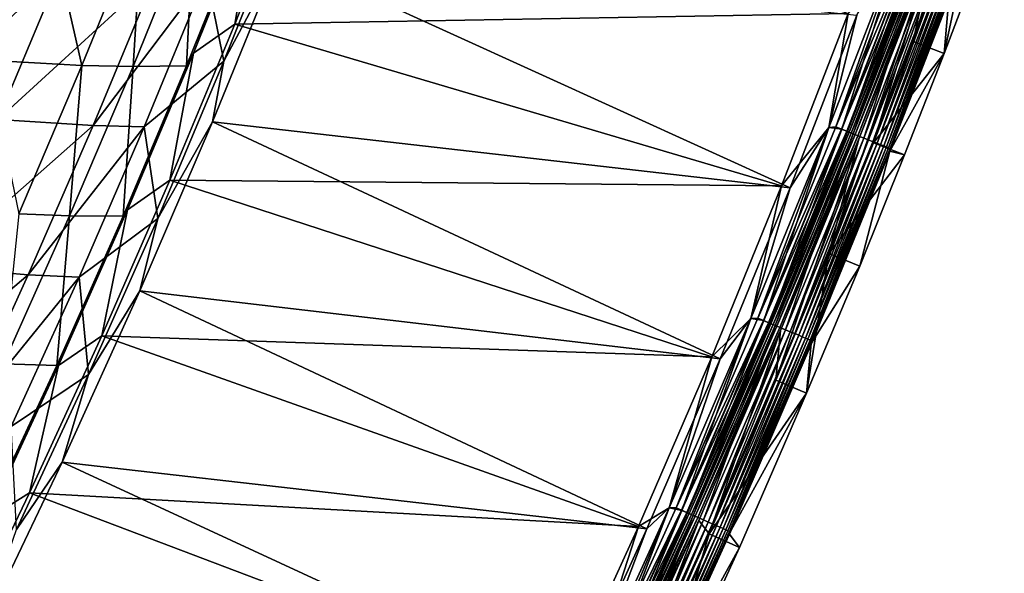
# Model space of a CAD drawing. Header units: metres. Extents: x 0 to 1400, y -1400 to 0.
# Tile 255 of 256: x 1252 to 1341, y -827 to -777. Entities that reach past the tile are written whole.
import ezdxf

# ---------------------------------------------------------------- set-up
doc = ezdxf.new("R2010")
doc.units = ezdxf.units.M

msp = doc.modelspace()

# ---------------------------------------------------------------- linework, layer by layer
at = {"layer": 'None'}
for points in [[(1340.703247, -752.891785, -5.918313), (1336.217651, -769.192322, -80.052361), (1332.480469, -779.063477, -80.052361)], [(1340.703247, -752.891785, -5.918313), (1332.480469, -779.063477, -80.052361), (1334.312012, -770.447388, -5.918313)], [(1276.948486, -763.044983, -29.542738), (1271.26123, -777.498657, -29.5424), (1326.619751, -776.539124)], [(1271.26123, -777.498657, -29.5424), (1276.948486, -763.044983, -29.542738), (1273.235352, -765.860413, -30.957327)], [(1267.541016, -780.125427, -30.957476), (1273.235352, -765.860413, -30.957327), (1272.39209, -767.581543, -32.356552)], [(1271.26123, -777.498657, -29.5424), (1273.235352, -765.860413, -30.957327), (1267.541016, -780.125427, -30.957476)], [(1248.864136, -780.749756, -144.007004), (1254.318481, -767.470337, -144.006454), (1246.459473, -766.819946, -199.938797)], [(1275.986206, -766.505188, -32.844967), (1270.280396, -780.836548, -32.845013), (1268.714478, -773.073181, -60.69873)], [(1275.349487, -771.286072, -32.127712), (1270.280396, -780.836548, -32.845013), (1275.986206, -766.505188, -32.844967)], [(1257.462524, -781.24884, -88.135071), (1254.318481, -767.470337, -144.006454), (1248.864136, -780.749756, -144.007004)], [(1257.462524, -781.24884, -88.135071), (1262.92627, -767.78186, -88.134338), (1254.318481, -767.470337, -144.006454)], [(1266.910522, -781.250732, -32.357498), (1267.546021, -767.75647, -60.227547), (1262.074463, -781.322754, -60.228748)], [(1262.074463, -781.322754, -60.228748), (1267.546021, -767.75647, -60.227547), (1262.92627, -767.78186, -88.134338)], [(1266.910522, -781.250732, -32.357498), (1267.541016, -780.125427, -30.957476), (1272.39209, -767.581543, -32.356552)], [(1266.910522, -781.250732, -32.357498), (1272.39209, -767.581543, -32.356552), (1267.546021, -767.75647, -60.227547)], [(1262.074463, -781.322754, -60.228748), (1262.92627, -767.78186, -88.134338), (1257.462524, -781.24884, -88.135071)], [(1326.030762, -786.996826, -0.112516), (1331.567749, -769.45636), (1324.864624, -786.836121)], [(1324.864624, -786.836121), (1331.567749, -769.45636), (1326.619751, -776.539124)], [(1331.567993, -769.455688, -3), (1324.864868, -786.835449, -3), (1327.38855, -776.693176, -3)], [(1324.864868, -786.835449, -3), (1331.567993, -769.455688, -3), (1325.493652, -786.783875, -3.055977)], [(1325.493652, -786.783875, -3.055977), (1332.198486, -769.380432, -3.055977), (1332.716064, -769.574158, -3.221156)], [(1325.493652, -786.783875, -3.055977), (1331.567993, -769.455688, -3), (1332.198486, -769.380432, -3.055977)], [(1326.030762, -786.996826, -0.112516), (1332.739502, -769.582886, -0.112516), (1331.567749, -769.45636)], [(1332.480469, -779.063477, -80.052361), (1336.217651, -769.192322, -80.052361), (1335.279785, -780.140747, -80)], [(1336.217651, -769.192322, -80.052361), (1339.028687, -770.238953, -80), (1335.279785, -780.140747, -80)], [(1326.007446, -786.98761, -3.221156), (1325.493652, -786.783875, -3.055977), (1332.716064, -769.574158, -3.221156)], [(1326.007446, -786.98761, -3.221156), (1332.716064, -769.574158, -3.221156), (1333.193237, -769.752747, -3.490045)], [(1326.481079, -787.175415, -3.490045), (1326.007446, -786.98761, -3.221156), (1333.193237, -769.752747, -3.490045)], [(1326.554565, -787.204529, -0.251606), (1332.739502, -769.582886, -0.112516), (1326.030762, -786.996826, -0.112516)], [(1326.481079, -787.175415, -3.490045), (1333.193237, -769.752747, -3.490045), (1333.411133, -769.83429, -3.660043)], [(1326.697388, -787.261169, -3.660043), (1326.481079, -787.175415, -3.490045), (1333.411133, -769.83429, -3.660043)], [(1326.554565, -787.204529, -0.251606), (1333.267212, -769.780396, -0.251606), (1332.739502, -769.582886, -0.112516)], [(1327.063477, -787.406372, -0.444534), (1333.267212, -769.780396, -0.251606), (1326.554565, -787.204529, -0.251606)], [(1333.411133, -769.83429, -3.660043), (1333.612549, -769.909607, -3.851689), (1326.697388, -787.261169, -3.660043)], [(1333.612549, -769.909607, -3.851689), (1326.897217, -787.340454, -3.851689), (1326.697388, -787.261169, -3.660043)], [(1333.612549, -769.909607, -3.851689), (1333.958496, -770.039124, -4.292985), (1326.897217, -787.340454, -3.851689)], [(1333.958496, -770.039124, -4.292985), (1327.240601, -787.476624, -4.292985), (1326.897217, -787.340454, -3.851689)], [(1327.063477, -787.406372, -0.444534), (1333.779907, -769.97229, -0.444534), (1333.267212, -769.780396, -0.251606)], [(1328.015381, -787.783813, -0.985015), (1333.779907, -769.97229, -0.444534), (1327.063477, -787.406372, -0.444534)], [(1333.958496, -770.039124, -4.292985), (1334.218628, -770.136475, -4.797701), (1327.240601, -787.476624, -4.292985)], [(1334.218628, -770.136475, -4.797701), (1327.498779, -787.578979, -4.797701), (1327.240601, -787.476624, -4.292985)], [(1334.218628, -770.136475, -4.797701), (1334.382324, -770.197693, -5.347445), (1327.498779, -787.578979, -4.797701)], [(1334.382324, -770.197693, -5.347445), (1327.661255, -787.643433, -5.347445), (1327.498779, -787.578979, -4.797701)], [(1334.382324, -770.197693, -5.347445), (1334.312012, -770.447388, -5.918313), (1327.661255, -787.643433, -5.347445)], [(1328.015381, -787.783813, -0.985015), (1334.739136, -770.331238, -0.985015), (1333.779907, -769.97229, -0.444534)], [(1328.450073, -787.956238, -1.326719), (1334.739136, -770.331238, -0.985015), (1328.015381, -787.783813, -0.985015)], [(1328.450073, -787.956238, -1.326719), (1335.177002, -770.495117, -1.326719), (1334.739136, -770.331238, -0.985015)], [(1337.12085, -771.49939, -5.865956), (1335.279785, -780.140747, -80), (1339.028687, -770.238953, -80)], [(1321.372314, -792.277405, -3), (1269.250122, -786.319458, -32.12735), (1275.349487, -771.286072, -32.127712)], [(1275.349487, -771.286072, -32.127712), (1269.250122, -786.319458, -32.12735), (1270.280396, -780.836548, -32.845013)], [(1327.38855, -776.693176, -3), (1321.372314, -792.277405, -3), (1275.349487, -771.286072, -32.127712)], [(1334.312012, -770.447388, -5.918313), (1328.906616, -788.209778, -80.052361), (1324.875244, -798.210571, -80.052361)], [(1334.312012, -770.447388, -5.918313), (1324.875244, -798.210571, -80.052361), (1327.582397, -787.877686, -5.918313)], [(1334.312012, -770.447388, -5.918313), (1327.582397, -787.877686, -5.918313), (1327.661255, -787.643433, -5.347445)], [(1328.851929, -788.11554, -1.711938), (1335.177002, -770.495117, -1.326719), (1328.450073, -787.956238, -1.326719)], [(1328.851929, -788.11554, -1.711938), (1335.581787, -770.646606, -1.711938), (1335.177002, -770.495117, -1.326719)], [(1329.216919, -788.260315, -2.137379), (1335.581787, -770.646606, -1.711938), (1328.851929, -788.11554, -1.711938)], [(1332.480469, -779.063477, -80.052361), (1328.906616, -788.209778, -80.052361), (1334.312012, -770.447388, -5.918313)], [(1329.216919, -788.260315, -2.137379), (1335.949585, -770.784241, -2.137379), (1335.581787, -770.646606, -1.711938)], [(1329.542114, -788.389221, -2.598965), (1335.949585, -770.784241, -2.137379), (1329.216919, -788.260315, -2.137379)], [(1329.542114, -788.389221, -2.598965), (1336.277222, -770.90686, -2.598965), (1335.949585, -770.784241, -2.137379)], [(1329.824463, -788.501221, -3.09242), (1336.277222, -770.90686, -2.598965), (1329.542114, -788.389221, -2.598965)], [(1329.824463, -788.501221, -3.09242), (1336.561768, -771.013306, -3.09242), (1336.277222, -770.90686, -2.598965)], [(1330.061035, -788.595032, -3.61347), (1336.561768, -771.013306, -3.09242), (1329.824463, -788.501221, -3.09242)], [(1330.061035, -788.595032, -3.61347), (1336.800049, -771.102539, -3.61347), (1336.561768, -771.013306, -3.09242)], [(1330.249268, -788.669617, -4.157492), (1336.800049, -771.102539, -3.61347), (1330.061035, -788.595032, -3.61347)], [(1330.249268, -788.669617, -4.157492), (1336.989746, -771.173462, -4.157492), (1336.800049, -771.102539, -3.61347)], [(1330.387695, -788.724548, -4.718482), (1336.989746, -771.173462, -4.157492), (1330.249268, -788.669617, -4.157492)], [(1330.370239, -788.984009, -5.865956), (1337.217407, -771.258667, -5.290087), (1330.47522, -788.759277, -5.290087)], [(1330.370239, -788.984009, -5.865956), (1337.12085, -771.49939, -5.865956), (1337.217407, -771.258667, -5.290087)], [(1330.387695, -788.724548, -4.718482), (1337.12915, -771.225647, -4.718482), (1336.989746, -771.173462, -4.157492)], [(1330.47522, -788.759277, -5.290087), (1337.12915, -771.225647, -4.718482), (1330.387695, -788.724548, -4.718482)], [(1330.47522, -788.759277, -5.290087), (1337.217407, -771.258667, -5.290087), (1337.12915, -771.225647, -4.718482)], [(1247.616211, -772.020935, -200.339798), (1255.483521, -772.714966, -144.435211), (1242.015991, -785.244934, -200.341263)], [(1337.12085, -771.49939, -5.865956), (1330.370239, -788.984009, -5.865956), (1335.279785, -780.140747, -80)], [(1255.483521, -772.714966, -144.435211), (1249.877563, -786.113403, -144.436371), (1242.015991, -785.244934, -200.341263)], [(1264.095093, -773.073608, -88.590881), (1249.877563, -786.113403, -144.436371), (1255.483521, -772.714966, -144.435211)], [(1264.095093, -773.073608, -88.590881), (1258.477661, -786.661987, -88.591599), (1249.877563, -786.113403, -144.436371)], [(1268.714478, -773.073181, -60.69873), (1258.477661, -786.661987, -88.591599), (1264.095093, -773.073608, -88.590881)], [(1268.714478, -773.073181, -60.69873), (1263.088013, -786.762268, -60.699455), (1258.477661, -786.661987, -88.591599)], [(1270.280396, -780.836548, -32.845013), (1263.088013, -786.762268, -60.699455), (1268.714478, -773.073181, -60.69873)], [(1326.619751, -776.539124), (1271.26123, -777.498657, -29.5424), (1320.608032, -792.104736)], [(1320.608032, -792.104736), (1324.864624, -786.836121), (1326.619751, -776.539124)], [(1271.26123, -777.498657, -29.5424), (1265.404053, -791.596069, -29.542057), (1320.608032, -792.104736)], [(1265.404053, -791.596069, -29.542057), (1271.26123, -777.498657, -29.5424), (1267.541016, -780.125427, -30.957476)], [(1327.38855, -776.693176, -3), (1324.864868, -786.835449, -3), (1321.372314, -792.277405, -3)], [(1332.480469, -779.063477, -80.052361), (1335.279785, -780.140747, -80), (1328.906616, -788.209778, -80.052361)], [(1261.579102, -794.28009, -30.957699), (1267.541016, -780.125427, -30.957476), (1266.910522, -781.250732, -32.357498)], [(1265.404053, -791.596069, -29.542057), (1267.541016, -780.125427, -30.957476), (1261.579102, -794.28009, -30.957699)], [(1335.279785, -780.140747, -80), (1331.694946, -789.315491, -80), (1328.906616, -788.209778, -80.052361)], [(1330.370239, -788.984009, -5.865956), (1331.694946, -789.315491, -80), (1335.279785, -780.140747, -80)], [(1251.75061, -794.624451, -88.135338), (1257.462524, -781.24884, -88.135071), (1248.864136, -780.749756, -144.007004)], [(1270.280396, -780.836548, -32.845013), (1264.301758, -795.055908, -32.84507), (1263.088013, -786.762268, -60.699455)], [(1269.250122, -786.319458, -32.12735), (1264.301758, -795.055908, -32.84507), (1270.280396, -780.836548, -32.845013)], [(1256.351196, -794.799805, -60.229759), (1257.462524, -781.24884, -88.135071), (1251.75061, -794.624451, -88.135338)], [(1256.351196, -794.799805, -60.229759), (1262.074463, -781.322754, -60.228748), (1257.462524, -781.24884, -88.135071)], [(1261.172974, -794.83313, -32.358467), (1262.074463, -781.322754, -60.228748), (1256.351196, -794.799805, -60.229759)], [(1261.172974, -794.83313, -32.358467), (1261.579102, -794.28009, -30.957699), (1266.910522, -781.250732, -32.357498)], [(1261.172974, -794.83313, -32.358467), (1266.910522, -781.250732, -32.357498), (1262.074463, -781.322754, -60.228748)], [(1258.477661, -786.661987, -88.591599), (1244.025879, -799.411987, -144.436707), (1249.877563, -786.113403, -144.436371)], [(1315.052124, -807.740845, -3), (1262.695313, -801.591187, -32.126972), (1269.250122, -786.319458, -32.12735)], [(1269.250122, -786.319458, -32.12735), (1262.695313, -801.591187, -32.126972), (1264.301758, -795.055908, -32.84507)], [(1321.372314, -792.277405, -3), (1315.052124, -807.740845, -3), (1269.250122, -786.319458, -32.12735)], [(1258.477661, -786.661987, -88.591599), (1252.607666, -800.153931, -88.591843), (1244.025879, -799.411987, -144.436707)], [(1263.088013, -786.762268, -60.699455), (1252.607666, -800.153931, -88.591843), (1258.477661, -786.661987, -88.591599)], [(1263.088013, -786.762268, -60.699455), (1257.2052, -800.357056, -60.699963), (1252.607666, -800.153931, -88.591843)], [(1264.301758, -795.055908, -32.84507), (1257.2052, -800.357056, -60.699963), (1263.088013, -786.762268, -60.699455)], [(1318.985718, -804.277039, -0.112516), (1324.864624, -786.836121), (1317.825439, -804.08252)], [(1317.825439, -804.08252), (1324.864624, -786.836121), (1320.608032, -792.104736)], [(1324.864868, -786.835449, -3), (1317.825806, -804.081848, -3), (1321.372314, -792.277405, -3)], [(1317.825806, -804.081848, -3), (1324.864868, -786.835449, -3), (1318.453003, -804.053711, -3.055977)], [(1318.453003, -804.053711, -3.055977), (1325.493652, -786.783875, -3.055977), (1326.007446, -786.98761, -3.221156)], [(1318.453003, -804.053711, -3.055977), (1324.864868, -786.835449, -3), (1325.493652, -786.783875, -3.055977)], [(1318.962646, -804.267395, -3.221156), (1318.453003, -804.053711, -3.055977), (1326.007446, -786.98761, -3.221156)], [(1318.962646, -804.267395, -3.221156), (1326.007446, -786.98761, -3.221156), (1326.481079, -787.175415, -3.490045)], [(1319.432617, -804.464355, -3.490045), (1318.962646, -804.267395, -3.221156), (1326.481079, -787.175415, -3.490045)], [(1318.985718, -804.277039, -0.112516), (1326.030762, -786.996826, -0.112516), (1324.864624, -786.836121)], [(1319.505371, -804.494873, -0.251606), (1326.030762, -786.996826, -0.112516), (1318.985718, -804.277039, -0.112516)], [(1319.432617, -804.464355, -3.490045), (1326.481079, -787.175415, -3.490045), (1326.697388, -787.261169, -3.660043)], [(1319.647095, -804.55426, -3.660043), (1319.432617, -804.464355, -3.490045), (1326.697388, -787.261169, -3.660043)], [(1319.505371, -804.494873, -0.251606), (1326.554565, -787.204529, -0.251606), (1326.030762, -786.996826, -0.112516)], [(1320.010254, -804.706543, -0.444534), (1326.554565, -787.204529, -0.251606), (1319.505371, -804.494873, -0.251606)], [(1326.697388, -787.261169, -3.660043), (1326.897217, -787.340454, -3.851689), (1319.647095, -804.55426, -3.660043)], [(1320.010254, -804.706543, -0.444534), (1327.063477, -787.406372, -0.444534), (1326.554565, -787.204529, -0.251606)], [(1326.897217, -787.340454, -3.851689), (1319.845459, -804.63739, -3.851689), (1319.647095, -804.55426, -3.660043)], [(1326.897217, -787.340454, -3.851689), (1327.240601, -787.476624, -4.292985), (1319.845459, -804.63739, -3.851689)], [(1327.240601, -787.476624, -4.292985), (1320.186157, -804.780212, -4.292985), (1319.845459, -804.63739, -3.851689)], [(1320.954834, -805.102417, -0.985015), (1327.063477, -787.406372, -0.444534), (1320.010254, -804.706543, -0.444534)], [(1324.875244, -798.210571, -80.052361), (1320.095947, -809.667419, -80.052361), (1327.582397, -787.877686, -5.918313)], [(1327.582397, -787.877686, -5.918313), (1320.095947, -809.667419, -80.052361), (1320.517334, -805.176208, -5.918313)], [(1327.240601, -787.476624, -4.292985), (1327.498779, -787.578979, -4.797701), (1320.186157, -804.780212, -4.292985)], [(1327.498779, -787.578979, -4.797701), (1320.442261, -804.887573, -4.797701), (1320.186157, -804.780212, -4.292985)], [(1327.498779, -787.578979, -4.797701), (1327.661255, -787.643433, -5.347445), (1320.442261, -804.887573, -4.797701)], [(1327.661255, -787.643433, -5.347445), (1320.603516, -804.9552, -5.347445), (1320.442261, -804.887573, -4.797701)], [(1327.582397, -787.877686, -5.918313), (1320.517334, -805.176208, -5.918313), (1320.603516, -804.9552, -5.347445)], [(1327.661255, -787.643433, -5.347445), (1327.582397, -787.877686, -5.918313), (1320.603516, -804.9552, -5.347445)], [(1320.954834, -805.102417, -0.985015), (1328.015381, -787.783813, -0.985015), (1327.063477, -787.406372, -0.444534)], [(1321.385986, -805.283203, -1.326719), (1328.015381, -787.783813, -0.985015), (1320.954834, -805.102417, -0.985015)], [(1321.385986, -805.283203, -1.326719), (1328.450073, -787.956238, -1.326719), (1328.015381, -787.783813, -0.985015)], [(1321.784668, -805.450317, -1.711938), (1328.450073, -787.956238, -1.326719), (1321.385986, -805.283203, -1.326719)], [(1321.784668, -805.450317, -1.711938), (1328.851929, -788.11554, -1.711938), (1328.450073, -787.956238, -1.326719)], [(1322.146851, -805.602112, -2.137379), (1328.851929, -788.11554, -1.711938), (1321.784668, -805.450317, -1.711938)], [(1322.146851, -805.602112, -2.137379), (1329.216919, -788.260315, -2.137379), (1328.851929, -788.11554, -1.711938)], [(1322.469482, -805.737366, -2.598965), (1329.216919, -788.260315, -2.137379), (1322.146851, -805.602112, -2.137379)], [(1322.469482, -805.737366, -2.598965), (1329.542114, -788.389221, -2.598965), (1329.216919, -788.260315, -2.137379)], [(1322.749634, -805.854797, -3.09242), (1329.542114, -788.389221, -2.598965), (1322.469482, -805.737366, -2.598965)], [(1322.749634, -805.854797, -3.09242), (1329.824463, -788.501221, -3.09242), (1329.542114, -788.389221, -2.598965)], [(1322.984253, -805.953186, -3.61347), (1329.824463, -788.501221, -3.09242), (1322.749634, -805.854797, -3.09242)], [(1322.984253, -805.953186, -3.61347), (1330.061035, -788.595032, -3.61347), (1329.824463, -788.501221, -3.09242)], [(1323.171021, -806.031433, -4.157492), (1330.061035, -788.595032, -3.61347), (1322.984253, -805.953186, -3.61347)], [(1323.171021, -806.031433, -4.157492), (1330.249268, -788.669617, -4.157492), (1330.061035, -788.595032, -3.61347)], [(1323.30835, -806.08905, -4.718482), (1330.249268, -788.669617, -4.157492), (1323.171021, -806.031433, -4.157492)], [(1323.283203, -806.336426, -5.865956), (1330.47522, -788.759277, -5.290087), (1323.395264, -806.125427, -5.290087)], [(1323.283203, -806.336426, -5.865956), (1330.370239, -788.984009, -5.865956), (1330.47522, -788.759277, -5.290087)], [(1330.370239, -788.984009, -5.865956), (1323.283203, -806.336426, -5.865956), (1327.651001, -799.347412, -80)], [(1323.30835, -806.08905, -4.718482), (1330.387695, -788.724548, -4.718482), (1330.249268, -788.669617, -4.157492)], [(1323.395264, -806.125427, -5.290087), (1330.387695, -788.724548, -4.718482), (1323.30835, -806.08905, -4.718482)], [(1323.395264, -806.125427, -5.290087), (1330.47522, -788.759277, -5.290087), (1330.387695, -788.724548, -4.718482)], [(1328.906616, -788.209778, -80.052361), (1331.694946, -789.315491, -80), (1324.875244, -798.210571, -80.052361)], [(1331.694946, -789.315491, -80), (1330.370239, -788.984009, -5.865956), (1327.651001, -799.347412, -80)], [(1331.694946, -789.315491, -80), (1327.651001, -799.347412, -80), (1324.875244, -798.210571, -80.052361)], [(1265.404053, -791.596069, -29.542057), (1259.251953, -805.659729, -29.541704), (1314.292847, -807.549744)], [(1259.251953, -805.659729, -29.541704), (1265.404053, -791.596069, -29.542057), (1261.579102, -794.28009, -30.957699)], [(1320.608032, -792.104736), (1265.404053, -791.596069, -29.542057), (1314.292847, -807.549744)], [(1314.292847, -807.549744), (1317.825439, -804.08252), (1320.608032, -792.104736)], [(1321.372314, -792.277405, -3), (1317.825806, -804.081848, -3), (1315.052124, -807.740845, -3)], [(1255.353638, -808.32196, -30.957983), (1261.579102, -794.28009, -30.957699), (1261.172974, -794.83313, -32.358467)], [(1259.251953, -805.659729, -29.541704), (1261.579102, -794.28009, -30.957699), (1255.353638, -808.32196, -30.957983)], [(1250.380005, -808.18512, -60.230556), (1256.351196, -794.799805, -60.229759), (1251.75061, -794.624451, -88.135338)], [(1255.183472, -808.326355, -32.359447), (1256.351196, -794.799805, -60.229759), (1250.380005, -808.18512, -60.230556)], [(1255.183472, -808.326355, -32.359447), (1261.172974, -794.83313, -32.358467), (1256.351196, -794.799805, -60.229759)], [(1255.183472, -808.326355, -32.359447), (1255.353638, -808.32196, -30.957983), (1261.172974, -794.83313, -32.358467)], [(1264.301758, -795.055908, -32.84507), (1258.056274, -809.160156, -32.845074), (1257.2052, -800.357056, -60.699963)], [(1262.695313, -801.591187, -32.126972), (1258.056274, -809.160156, -32.845074), (1264.301758, -795.055908, -32.84507)], [(1322.856812, -810.839905, -80), (1320.095947, -809.667419, -80.052361), (1324.875244, -798.210571, -80.052361)], [(1324.875244, -798.210571, -80.052361), (1327.651001, -799.347412, -80), (1322.856812, -810.839905, -80)], [(1252.607666, -800.153931, -88.591843), (1237.933838, -812.608337, -144.436188), (1244.025879, -799.411987, -144.436707)], [(1327.651001, -799.347412, -80), (1323.283203, -806.336426, -5.865956), (1322.856812, -810.839905, -80)], [(1252.607666, -800.153931, -88.591843), (1246.490234, -813.547302, -88.591591), (1237.933838, -812.608337, -144.436188)], [(1257.2052, -800.357056, -60.699963), (1246.490234, -813.547302, -88.591591), (1252.607666, -800.153931, -88.591843)], [(1257.2052, -800.357056, -60.699963), (1251.071045, -813.855469, -60.700245), (1246.490234, -813.547302, -88.591591)], [(1258.056274, -809.160156, -32.845074), (1251.071045, -813.855469, -60.700245), (1257.2052, -800.357056, -60.699963)], [(1308.434082, -823.079224, -3), (1255.683228, -817.057434, -32.126579), (1262.695313, -801.591187, -32.126972)], [(1262.695313, -801.591187, -32.126972), (1255.683228, -817.057434, -32.126579), (1258.056274, -809.160156, -32.845074)], [(1315.052124, -807.740845, -3), (1308.434082, -823.079224, -3), (1262.695313, -801.591187, -32.126972)], [(1311.606812, -821.416992, -0.112516), (1317.825439, -804.08252), (1310.452881, -821.189087)], [(1310.452881, -821.189087), (1317.825439, -804.08252), (1314.292847, -807.549744)], [(1317.825806, -804.081848, -3), (1310.453247, -821.188416, -3), (1315.052124, -807.740845, -3)], [(1310.453247, -821.188416, -3), (1317.825806, -804.081848, -3), (1311.078491, -821.18335, -3.055977)], [(1311.078491, -821.18335, -3.055977), (1318.453003, -804.053711, -3.055977), (1318.962646, -804.267395, -3.221156)], [(1311.078491, -821.18335, -3.055977), (1317.825806, -804.081848, -3), (1318.453003, -804.053711, -3.055977)], [(1311.606812, -821.416992, -0.112516), (1318.985718, -804.277039, -0.112516), (1317.825439, -804.08252)], [(1311.583984, -821.40686, -3.221156), (1311.078491, -821.18335, -3.055977), (1318.962646, -804.267395, -3.221156)], [(1311.583984, -821.40686, -3.221156), (1318.962646, -804.267395, -3.221156), (1319.432617, -804.464355, -3.490045)], [(1312.049927, -821.612915, -3.490045), (1311.583984, -821.40686, -3.221156), (1319.432617, -804.464355, -3.490045)], [(1312.122192, -821.644897, -0.251606), (1318.985718, -804.277039, -0.112516), (1311.606812, -821.416992, -0.112516)], [(1312.049927, -821.612915, -3.490045), (1319.432617, -804.464355, -3.490045), (1319.647095, -804.55426, -3.660043)], [(1312.262695, -821.707031, -3.660043), (1312.049927, -821.612915, -3.490045), (1319.647095, -804.55426, -3.660043)], [(1312.122192, -821.644897, -0.251606), (1319.505371, -804.494873, -0.251606), (1318.985718, -804.277039, -0.112516)], [(1312.622803, -821.866272, -0.444534), (1319.505371, -804.494873, -0.251606), (1312.122192, -821.644897, -0.251606)], [(1319.647095, -804.55426, -3.660043), (1319.845459, -804.63739, -3.851689), (1312.262695, -821.707031, -3.660043)], [(1319.845459, -804.63739, -3.851689), (1312.459351, -821.794006, -3.851689), (1312.262695, -821.707031, -3.660043)], [(1319.845459, -804.63739, -3.851689), (1320.186157, -804.780212, -4.292985), (1312.459351, -821.794006, -3.851689)], [(1320.186157, -804.780212, -4.292985), (1312.797241, -821.943359, -4.292985), (1312.459351, -821.794006, -3.851689)], [(1312.622803, -821.866272, -0.444534), (1320.010254, -804.706543, -0.444534), (1319.505371, -804.494873, -0.251606)], [(1313.559448, -822.280457, -0.985015), (1320.010254, -804.706543, -0.444534), (1312.622803, -821.866272, -0.444534)], [(1320.186157, -804.780212, -4.292985), (1320.442261, -804.887573, -4.797701), (1312.797241, -821.943359, -4.292985)], [(1320.442261, -804.887573, -4.797701), (1313.051147, -822.055725, -4.797701), (1312.797241, -821.943359, -4.292985)], [(1320.442261, -804.887573, -4.797701), (1320.603516, -804.9552, -5.347445), (1313.051147, -822.055725, -4.797701)], [(1320.603516, -804.9552, -5.347445), (1313.21106, -822.126404, -5.347445), (1313.051147, -822.055725, -4.797701)], [(1320.603516, -804.9552, -5.347445), (1320.517334, -805.176208, -5.918313), (1313.21106, -822.126404, -5.347445)], [(1313.559448, -822.280457, -0.985015), (1320.954834, -805.102417, -0.985015), (1320.010254, -804.706543, -0.444534)], [(1259.251953, -805.659729, -29.541704), (1252.734131, -819.834717, -29.541344), (1307.68042, -822.869812)], [(1252.734131, -819.834717, -29.541344), (1259.251953, -805.659729, -29.541704), (1255.353638, -808.32196, -30.957983)], [(1314.292847, -807.549744), (1259.251953, -805.659729, -29.541704), (1307.68042, -822.869812)], [(1320.517334, -805.176208, -5.918313), (1313.119751, -822.336304, -5.918313), (1313.21106, -822.126404, -5.347445)], [(1320.517334, -805.176208, -5.918313), (1314.071411, -823.547913, -80.052361), (1313.119751, -822.336304, -5.918313)], [(1313.987183, -822.469604, -1.326719), (1320.954834, -805.102417, -0.985015), (1313.559448, -822.280457, -0.985015)], [(1313.987183, -822.469604, -1.326719), (1321.385986, -805.283203, -1.326719), (1320.954834, -805.102417, -0.985015)], [(1314.382446, -822.644409, -1.711938), (1321.385986, -805.283203, -1.326719), (1313.987183, -822.469604, -1.326719)], [(1320.095947, -809.667419, -80.052361), (1314.071411, -823.547913, -80.052361), (1320.517334, -805.176208, -5.918313)], [(1314.382446, -822.644409, -1.711938), (1321.784668, -805.450317, -1.711938), (1321.385986, -805.283203, -1.326719)], [(1314.741577, -822.803223, -2.137379), (1321.784668, -805.450317, -1.711938), (1314.382446, -822.644409, -1.711938)], [(1314.741577, -822.803223, -2.137379), (1322.146851, -805.602112, -2.137379), (1321.784668, -805.450317, -1.711938)], [(1315.061523, -822.944702, -2.598965), (1322.146851, -805.602112, -2.137379), (1314.741577, -822.803223, -2.137379)], [(1315.061523, -822.944702, -2.598965), (1322.469482, -805.737366, -2.598965), (1322.146851, -805.602112, -2.137379)], [(1315.339355, -823.067566, -3.09242), (1322.469482, -805.737366, -2.598965), (1315.061523, -822.944702, -2.598965)], [(1315.339355, -823.067566, -3.09242), (1322.749634, -805.854797, -3.09242), (1322.469482, -805.737366, -2.598965)], [(1315.572144, -823.170471, -3.61347), (1322.749634, -805.854797, -3.09242), (1315.339355, -823.067566, -3.09242)], [(1315.572144, -823.170471, -3.61347), (1322.984253, -805.953186, -3.61347), (1322.749634, -805.854797, -3.09242)], [(1315.757202, -823.25238, -4.157492), (1322.984253, -805.953186, -3.61347), (1315.572144, -823.170471, -3.61347)], [(1315.757202, -823.25238, -4.157492), (1323.171021, -806.031433, -4.157492), (1322.984253, -805.953186, -3.61347)], [(1315.893433, -823.312561, -4.718482), (1323.171021, -806.031433, -4.157492), (1315.757202, -823.25238, -4.157492)], [(1315.862549, -823.549988, -5.865956), (1323.395264, -806.125427, -5.290087), (1315.979614, -823.350647, -5.290087)], [(1315.862549, -823.549988, -5.865956), (1323.283203, -806.336426, -5.865956), (1323.395264, -806.125427, -5.290087)], [(1323.283203, -806.336426, -5.865956), (1315.862549, -823.549988, -5.865956), (1322.856812, -810.839905, -80)], [(1315.893433, -823.312561, -4.718482), (1323.30835, -806.08905, -4.718482), (1323.171021, -806.031433, -4.157492)], [(1315.979614, -823.350647, -5.290087), (1323.30835, -806.08905, -4.718482), (1315.893433, -823.312561, -4.718482)], [(1315.979614, -823.350647, -5.290087), (1323.395264, -806.125427, -5.290087), (1323.30835, -806.08905, -4.718482)], [(1307.68042, -822.869812), (1310.452881, -821.189087), (1314.292847, -807.549744)], [(1315.052124, -807.740845, -3), (1310.453247, -821.188416, -3), (1308.434082, -823.079224, -3)], [(1248.869263, -822.247742, -30.958321), (1255.353638, -808.32196, -30.957983), (1248.945068, -821.728271, -32.360432)], [(1252.734131, -819.834717, -29.541344), (1255.353638, -808.32196, -30.957983), (1248.869263, -822.247742, -30.958321)], [(1248.945068, -821.728271, -32.360432), (1255.183472, -808.326355, -32.359447), (1250.380005, -808.18512, -60.230556)], [(1255.353638, -808.32196, -30.957983), (1255.183472, -808.326355, -32.359447), (1248.945068, -821.728271, -32.360432)], [(1258.056274, -809.160156, -32.845074), (1251.54895, -823.14624, -32.845058), (1251.071045, -813.855469, -60.700245)], [(1255.683228, -817.057434, -32.126579), (1251.54895, -823.14624, -32.845058), (1258.056274, -809.160156, -32.845074)], [(1314.071411, -823.547913, -80.052361), (1320.095947, -809.667419, -80.052361), (1322.856812, -810.839905, -80)], [(1316.813477, -824.76355, -80), (1314.071411, -823.547913, -80.052361), (1322.856812, -810.839905, -80)], [(1322.856812, -810.839905, -80), (1315.862549, -823.549988, -5.865956), (1316.813477, -824.76355, -80)], [(1301.524536, -838.288452, -3), (1248.311279, -832.477112, -32.126186), (1255.683228, -817.057434, -32.126579)], [(1255.683228, -817.057434, -32.126579), (1248.311279, -832.477112, -32.126186), (1251.54895, -823.14624, -32.845058)], [(1308.434082, -823.079224, -3), (1301.524536, -838.288452, -3), (1255.683228, -817.057434, -32.126579)], [(1252.734131, -819.834717, -29.541344), (1246.279907, -833.225891, -29.541002), (1300.776733, -838.060852)], [(1246.279907, -833.225891, -29.541002), (1252.734131, -819.834717, -29.541344), (1248.869263, -822.247742, -30.958321)], [(1307.68042, -822.869812), (1252.734131, -819.834717, -29.541344), (1300.776733, -838.060852)], [(1303.89624, -838.410156, -0.112516), (1310.452881, -821.189087), (1302.749756, -838.149353)], [(1302.749756, -838.149353), (1310.452881, -821.189087), (1307.68042, -822.869812)], [(1310.453247, -821.188416, -3), (1302.750122, -838.148621, -3), (1308.434082, -823.079224, -3)], [(1302.750122, -838.148621, -3), (1310.453247, -821.188416, -3), (1303.372559, -838.16626, -3.055977)], [(1303.372559, -838.16626, -3.055977), (1311.078491, -821.18335, -3.055977), (1311.583984, -821.40686, -3.221156)], [(1303.372559, -838.16626, -3.055977), (1310.453247, -821.188416, -3), (1311.078491, -821.18335, -3.055977)], [(1303.873535, -838.399597, -3.221156), (1303.372559, -838.16626, -3.055977), (1311.583984, -821.40686, -3.221156)], [(1303.873535, -838.399597, -3.221156), (1311.583984, -821.40686, -3.221156), (1312.049927, -821.612915, -3.490045)], [(1304.335449, -838.614624, -3.490045), (1303.873535, -838.399597, -3.221156), (1312.049927, -821.612915, -3.490045)], [(1303.89624, -838.410156, -0.112516), (1311.606812, -821.416992, -0.112516), (1310.452881, -821.189087)], [(1304.407104, -838.64801, -0.251606), (1311.606812, -821.416992, -0.112516), (1303.89624, -838.410156, -0.112516)], [(1304.335449, -838.614624, -3.490045), (1312.049927, -821.612915, -3.490045), (1312.262695, -821.707031, -3.660043)], [(1304.546387, -838.71283, -3.660043), (1304.335449, -838.614624, -3.490045), (1312.262695, -821.707031, -3.660043)], [(1304.407104, -838.64801, -0.251606), (1312.122192, -821.644897, -0.251606), (1311.606812, -821.416992, -0.112516)], [(1304.90332, -838.879089, -0.444534), (1312.122192, -821.644897, -0.251606), (1304.407104, -838.64801, -0.251606)], [(1312.262695, -821.707031, -3.660043), (1312.459351, -821.794006, -3.851689), (1304.546387, -838.71283, -3.660043)], [(1312.459351, -821.794006, -3.851689), (1304.741333, -838.80365, -3.851689), (1304.546387, -838.71283, -3.660043)], [(1312.459351, -821.794006, -3.851689), (1312.797241, -821.943359, -4.292985), (1304.741333, -838.80365, -3.851689)], [(1312.797241, -821.943359, -4.292985), (1305.076172, -838.959534, -4.292985), (1304.741333, -838.80365, -3.851689)], [(1304.90332, -838.879089, -0.444534), (1312.622803, -821.866272, -0.444534), (1312.122192, -821.644897, -0.251606)], [(1305.831787, -839.311401, -0.985015), (1312.622803, -821.866272, -0.444534), (1304.90332, -838.879089, -0.444534)], [(1312.797241, -821.943359, -4.292985), (1313.051147, -822.055725, -4.797701), (1305.076172, -838.959534, -4.292985)], [(1305.831787, -839.311401, -0.985015), (1313.559448, -822.280457, -0.985015), (1312.622803, -821.866272, -0.444534)], [(1313.051147, -822.055725, -4.797701), (1305.328003, -839.076782, -4.797701), (1305.076172, -838.959534, -4.292985)], [(1314.071411, -823.547913, -80.052361), (1305.223755, -842.921875, -80.052361), (1313.119751, -822.336304, -5.918313)], [(1313.119751, -822.336304, -5.918313), (1305.223755, -842.921875, -80.052361), (1305.392456, -839.351379, -5.918313)], [(1313.051147, -822.055725, -4.797701), (1313.21106, -822.126404, -5.347445), (1305.328003, -839.076782, -4.797701)], [(1313.21106, -822.126404, -5.347445), (1305.48645, -839.150574, -5.347445), (1305.328003, -839.076782, -4.797701)], [(1313.119751, -822.336304, -5.918313), (1305.392456, -839.351379, -5.918313), (1305.48645, -839.150574, -5.347445)], [(1313.21106, -822.126404, -5.347445), (1313.119751, -822.336304, -5.918313), (1305.48645, -839.150574, -5.347445)], [(1306.255615, -839.508789, -1.326719), (1313.559448, -822.280457, -0.985015), (1305.831787, -839.311401, -0.985015)], [(1306.255615, -839.508789, -1.326719), (1313.987183, -822.469604, -1.326719), (1313.559448, -822.280457, -0.985015)], [(1306.647461, -839.691223, -1.711938), (1313.987183, -822.469604, -1.326719), (1306.255615, -839.508789, -1.326719)], [(1306.647461, -839.691223, -1.711938), (1314.382446, -822.644409, -1.711938), (1313.987183, -822.469604, -1.326719)], [(1307.00354, -839.856995, -2.137379), (1314.382446, -822.644409, -1.711938), (1306.647461, -839.691223, -1.711938)], [(1307.00354, -839.856995, -2.137379), (1314.741577, -822.803223, -2.137379), (1314.382446, -822.644409, -1.711938)], [(1307.320557, -840.004639, -2.598965), (1314.741577, -822.803223, -2.137379), (1307.00354, -839.856995, -2.137379)], [(1307.320557, -840.004639, -2.598965), (1315.061523, -822.944702, -2.598965), (1314.741577, -822.803223, -2.137379)], [(1300.776733, -838.060852), (1302.749756, -838.149353), (1307.68042, -822.869812)], [(1308.434082, -823.079224, -3), (1302.750122, -838.148621, -3), (1301.524536, -838.288452, -3)], [(1305.223755, -842.921875, -80.052361), (1314.071411, -823.547913, -80.052361), (1307.938232, -844.197937, -80)], [(1307.595947, -840.132874, -3.09242), (1315.061523, -822.944702, -2.598965), (1307.320557, -840.004639, -2.598965)], [(1307.595947, -840.132874, -3.09242), (1315.339355, -823.067566, -3.09242), (1315.061523, -822.944702, -2.598965)], [(1307.82666, -840.240295, -3.61347), (1315.339355, -823.067566, -3.09242), (1307.595947, -840.132874, -3.09242)], [(1307.82666, -840.240295, -3.61347), (1315.572144, -823.170471, -3.61347), (1315.339355, -823.067566, -3.09242)], [(1308.010254, -840.325745, -4.157492), (1315.572144, -823.170471, -3.61347), (1307.82666, -840.240295, -3.61347)], [(1314.071411, -823.547913, -80.052361), (1316.813477, -824.76355, -80), (1307.938232, -844.197937, -80)], [(1308.010254, -840.325745, -4.157492), (1315.757202, -823.25238, -4.157492), (1315.572144, -823.170471, -3.61347)], [(1308.145264, -840.388611, -4.718482), (1315.757202, -823.25238, -4.157492), (1308.010254, -840.325745, -4.157492)], [(1308.111206, -840.618103, -5.865956), (1315.979614, -823.350647, -5.290087), (1308.230591, -840.428406, -5.290087)], [(1308.111206, -840.618103, -5.865956), (1315.862549, -823.549988, -5.865956), (1315.979614, -823.350647, -5.290087)], [(1315.862549, -823.549988, -5.865956), (1308.111206, -840.618103, -5.865956), (1316.813477, -824.76355, -80)], [(1308.145264, -840.388611, -4.718482), (1315.893433, -823.312561, -4.718482), (1315.757202, -823.25238, -4.157492)], [(1308.230591, -840.428406, -5.290087), (1315.893433, -823.312561, -4.718482), (1308.145264, -840.388611, -4.718482)], [(1308.230591, -840.428406, -5.290087), (1315.979614, -823.350647, -5.290087), (1315.893433, -823.312561, -4.718482)], [(1316.813477, -824.76355, -80), (1308.111206, -840.618103, -5.865956), (1307.938232, -844.197937, -80)]]:
    msp.add_3dface(points, dxfattribs=at)
at = {"layer": 'None0'}
for points in [[(1150.81958, -781.702271, -521.977783), (1294.119019, -124.129761, -521.977783), (1274.459961, -120.453018, -521.977783)], [(1274.459961, -120.453018, -521.977783), (1274.459961, -120.453018, -541.977783), (1150.81958, -781.702271, -521.977783)], [(1274.459961, -120.453018, -541.977783), (1150.81958, -781.702271, -541.977783), (1150.81958, -781.702271, -521.977783)], [(1294.119019, -124.129761, -541.977783), (1150.81958, -781.702271, -541.977783), (1274.459961, -120.453018, -541.977783)], [(1170.478882, -785.378174, -521.977783), (1294.119019, -124.129761, -521.977783), (1150.81958, -781.702271, -521.977783)], [(1294.119019, -124.129761, -541.977783), (1170.478882, -785.378174, -541.977783), (1150.81958, -781.702271, -541.977783)], [(1170.478882, -785.378174, -521.977783), (1170.478882, -785.378174, -541.977783), (1294.119019, -124.129761, -521.977783)], [(1170.478882, -785.378174, -541.977783), (1294.119019, -124.129761, -541.977783), (1294.119019, -124.129761, -521.977783)]]:
    msp.add_3dface(points, dxfattribs=at)

doc.saveas('drawing.dxf')
